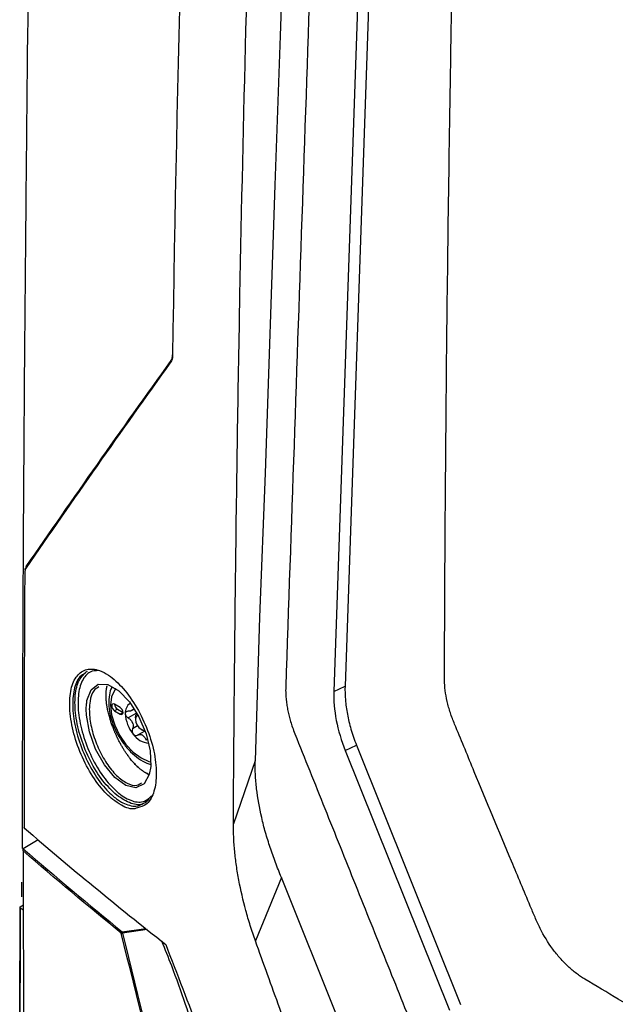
# Model space of a CAD drawing. Header units: millimetres. Extents: x 11 to 939, y -289 to 1138.
# Tile 75 of 86: x 694 to 732, y 902 to 964. Entities that reach past the tile are written whole.
import ezdxf

# ---------------------------------------------------------------- set-up
doc = ezdxf.new("R2010")
doc.units = ezdxf.units.MM

msp = doc.modelspace()

# ---------------------------------------------------------------- linework, layer by layer
at = {"color": 7, "linetype": 'Continuous', "lineweight": 25}
for p, q in [((718.92, 1041.713), (714.794, 921.762)), ((718.206, 1041.125), (714.088, 921.419)), ((714.088, 921.419), (714.794, 921.762)), ((700.685, 920.415), (700.332, 920.619)), ((700.508, 920.313), (700.332, 920.211)), ((700.508, 920.313), (700.862, 920.109)), ((701.394, 920.218), (701.551, 920.308)), ((700.332, 920.211), (700.685, 920.006)), ((700.862, 920.109), (700.685, 920.006)), ((701.64, 919.762), (701.64, 919.66)), ((701.993, 919.047), (702.082, 918.996)), ((702.223, 918.941), (702.082, 918.996)), ((702.223, 918.941), (701.765, 918.677)), ((714.809, 917.71), (715.514, 918.052)), ((715.514, 918.052), (722.046, 901.771)), ((714.809, 917.71), (721.34, 901.428)), ((709.156, 917.065), (707.788, 913.119)), ((695.527, 912.112), (694.604, 911.541)), ((710.796, 909.743), (709.171, 905.768)), ((694.509, 908.526), (694.515, 909.45)), ((694.401, 907.9), (694.611, 908.034)), ((694.402, 907.842), (694.613, 907.709))]:
    msp.add_line(p, q, dxfattribs=at)
at = {"color": 8, "linetype": 'Continuous', "lineweight": 25}
for p, q in [((701.708, 920.061), (701.183, 919.758)), ((701.776, 919.258), (701.45, 919.07)), ((702.387, 918.419), (702.3, 918.369)), ((700.813, 906.337), (702.288, 906.542)), ((702.37, 906.475), (700.828, 906.26))]:
    msp.add_line(p, q, dxfattribs=at)
at = {"color": 7, "linetype": 'Continuous', "lineweight": 25, "flags": 128}
for points in [[(713.625, 1047.058), (713.623, 1046.981), (713.3, 1037.603), (712.977, 1028.225), (712.655, 1018.848), (712.332, 1009.47), (712.01, 1000.092), (711.365, 981.337), (710.719, 962.582), (710.397, 953.204), (709.775, 935.134), (709.429, 926.082), (709.156, 917.065)], [(698.6, 920.848), (698.852, 921.525), (698.853, 921.527), (699.307, 921.881), (699.91, 921.861), (700.589, 921.471), (701.264, 920.762), (701.857, 919.824), (702.305, 918.764), (702.562, 917.691), (702.6, 916.721), (702.509, 916.213), (702.184, 915.626), (701.673, 915.382), (701.032, 915.517), (700.343, 916.016), (699.69, 916.811), (699.143, 917.802), (698.757, 918.88), (698.569, 919.931), (698.555, 920.302), (698.555, 920.302)], [(700.332, 920.619), (700.264, 920.642), (700.207, 920.631), (700.168, 920.587), (700.155, 920.517), (700.168, 920.431), (700.207, 920.343), (700.264, 920.265), (700.332, 920.211)], [(700.685, 920.006), (700.753, 919.983), (700.81, 919.994), (700.849, 920.038), (700.862, 920.109), (700.849, 920.194), (700.81, 920.283), (700.753, 920.36), (700.685, 920.415)], [(701.64, 919.762), (701.673, 919.937), (701.769, 920.048), (701.769, 920.048)], [(701.805, 919.91), (701.743, 919.888), (701.667, 919.8), (701.64, 919.66), (701.667, 919.488), (701.743, 919.311), (701.858, 919.156), (701.993, 919.047), (702.129, 919), (702.203, 919.006)], [(719.021, 889.218), (714.418, 900.705), (710.796, 909.743)]]:
    msp.add_lwpolyline(points, dxfattribs=at)
at = {"color": 8, "linetype": 'Continuous', "lineweight": 25, "flags": 128}
msp.add_lwpolyline([(700.405, 921.601), (700.337, 921.515), (700.146, 921.093), (700.081, 920.559), (700.146, 919.95), (700.337, 919.307), (700.641, 918.675), (701.037, 918.095), (701.498, 917.608), (701.993, 917.247), (702.488, 917.037), (702.614, 917.009)], dxfattribs=at)
at = {"color": 7, "linetype": 'Continuous', "lineweight": 25}
for centre, radius, start, end in [((703.91, 942.142), 0.0586, 124.81298, 215.51007), ((694.823, 929.212), 0.0595, 124.61011, 213.14031), ((700.706, 920.631), 0.375, 181.86656, 238.12806), ((701.697, 920.096), 0.697, 122.9168, 185.71053), ((701.794, 920.044), 0.409, 141.0957, 148.70296), ((701.286, 920.402), 0.215, 317.65176, 332.1469), ((703.15, 920.126), 2.149, 182.63929, 219.77207), ((702.99, 920.044), 1.641, 199.69993, 202.71143), ((700.659, 919.14), 0.861, 18.33355, 24.07781), ((702.565, 919.455), 1.278, 213.43491, 266.57046), ((702.56, 919.506), 0.957, 237.84476, 242.16061), ((701.831, 918.245), 0.502, 55.88661, 64.11876), ((694.716, 912.88), 0.075, 180.04891, 229.3648), ((694.673, 912.881), 0.032, 182.55406, 233.15584), ((694.693, 912.855), 0.0416, 231.41426, 280.29739), ((700.854, 906.244), 0.102, 113.96118, 176.05046), ((700.771, 906.434), 0.184, 264.18385, 288.05718), ((700.488, 906.232), 0.341, 4.57105, 17.91931)]:
    msp.add_arc(centre, radius, start, end, dxfattribs=at)
at = {"color": 8, "linetype": 'Continuous', "lineweight": 25}
msp.add_arc((694.695, 912.853), 0.0414, 177.0098, 227.53415, dxfattribs=at)
at = {"color": 7, "linetype": 'Continuous', "lineweight": 25}
for points, knots in [([(696.683, 1056.285), (696.431, 1046.746), (695.872, 1025.56), (695.256, 992.879), (694.913, 967.721), (694.699, 945.973), (694.578, 930.405), (694.538, 916.92), (694.523, 911.576)], [0, 0, 0, 0, 0.196367, 0.436095, 0.67582, 0.718331, 0.888374, 1, 1, 1, 1]), ([(707.92, 1050.557), (707.399, 1041.449), (706.926, 1032.367), (706.075, 1014.252), (705.698, 1005.22), (704.71, 978.202), (704.242, 960.295), (703.965, 942.497)], [0, 0, 0, 0, 0.25, 0.25, 0.5, 0.5, 1, 1, 1, 1]), ([(707.789, 913.119), (707.799, 915.876), (707.823, 918.628), (707.875, 924.143), (707.904, 926.904), (708.006, 935.195), (708.093, 940.732), (708.412, 957.375), (708.699, 968.512), (709.423, 990.865), (709.861, 1002.082), (710.63, 1018.966), (710.905, 1024.604), (711.347, 1033.074), (711.499, 1035.9), (711.809, 1041.558), (711.968, 1044.391), (712.138, 1047.221)], [0, 0, 0, 0, 0.0625, 0.0625, 0.125, 0.125, 0.25, 0.25, 0.5, 0.5, 0.75, 0.75, 0.875, 0.875, 0.9375, 0.9375, 1, 1, 1, 1]), ([(715.236, 1042.84), (714.903, 1033.146), (714.218, 1013.246), (713.171, 982.817), (712.113, 952.049), (711.415, 931.756), (711.064, 921.546), (711.069, 921.261), (711.098, 920.885), (711.144, 920.541), (711.205, 920.206), (711.28, 919.873), (711.373, 919.532), (711.488, 919.17), (711.587, 918.904), (712.259, 917.227), (713.516, 914.095), (715.448, 909.277), (717.372, 904.481), (718.612, 901.389), (719.314, 899.64), (719.511, 899.208), (719.816, 898.645), (720.139, 898.135), (720.483, 897.662), (720.858, 897.213), (721.205, 896.854), (721.517, 896.569), (721.774, 896.356), (722.067, 896.139), (722.3, 895.989), (725.977, 893.866), (733.369, 889.598), (741.169, 885.096), (745.069, 882.844)], [0.0038696, 0.0038696, 0.0038696, 0.0038696, 0.1460177, 0.2920354, 0.438053, 0.5840707, 0.5840707, 0.5866513, 0.5892319, 0.5918126, 0.5943932, 0.5969738, 0.5995544, 0.6021351, 0.6047157, 0.6047157, 0.6313328, 0.6579499, 0.6845671, 0.7111842, 0.7111842, 0.715513, 0.7198419, 0.7241707, 0.7284995, 0.7328284, 0.7371572, 0.7393216, 0.741486, 0.7436504, 0.7458148, 0.7458148, 0.8007035, 0.8555921, 0.8555921, 0.8555921, 0.8555921]), ([(748.996, 892.062), (743.251, 895.379), (737.566, 898.727), (731.237, 902.528), (730.535, 902.951), (729.746, 903.427), (729.658, 903.48), (729.483, 903.598), (729.396, 903.66), (729.134, 903.858), (728.958, 904.007), (728.619, 904.325), (728.454, 904.496), (728.214, 904.769), (728.134, 904.862), (727.979, 905.056), (727.902, 905.156), (727.528, 905.664), (727.263, 906.096), (726.973, 906.669), (726.917, 906.785), (726.812, 907.018), (726.763, 907.135), (726.615, 907.486), (726.125, 908.656), (724.852, 911.698), (723.682, 914.509), (722.516, 917.322), (722.127, 918.26), (721.691, 919.316), (721.642, 919.433), (721.548, 919.668), (721.503, 919.786), (721.378, 920.141), (721.306, 920.379), (721.123, 921.099), (721.057, 921.548), (721.034, 922.074), (721.033, 922.177), (721.034, 922.382), (721.035, 922.689), (721.037, 923.406), (721.043, 924.84), (721.048, 926.069), (721.06, 928.529), (721.07, 930.17), (721.103, 935.095), (721.13, 938.381), (721.231, 948.25), (721.321, 954.843), (721.889, 987.869), (722.715, 1014.496), (723.911, 1041.315)], [0, 0, 0, 0, 0.125, 0.125, 0.140625, 0.140625, 0.142578, 0.142578, 0.144531, 0.144531, 0.148437, 0.148437, 0.152344, 0.152344, 0.154297, 0.154297, 0.15625, 0.15625, 0.164062, 0.164062, 0.166016, 0.166016, 0.167969, 0.167969, 0.171875, 0.1875, 0.21875, 0.21875, 0.234375, 0.234375, 0.236328, 0.236328, 0.238281, 0.238281, 0.242187, 0.242187, 0.25, 0.25, 0.251953, 0.251953, 0.253906, 0.257812, 0.265625, 0.28125, 0.28125, 0.3125, 0.3125, 0.375, 0.375, 0.5, 0.5, 1, 1, 1, 1]), ([(694.716, 929.046), (694.718, 929.068), (694.723, 929.135), (694.748, 929.177), (694.765, 929.206)], [0, 0, 0, 0, 0.320699, 1, 1, 1, 1]), ([(700.211, 914.65), (700.087, 914.757), (699.655, 915.131), (698.937, 916.045), (698.194, 917.445), (697.686, 918.962), (697.469, 920.404), (697.557, 921.614), (697.935, 922.468), (698.563, 922.882), (699.279, 922.817), (700.067, 922.408), (700.889, 921.663), (701.756, 920.442), (702.445, 918.991), (702.875, 917.487), (703.001, 916.099), (702.81, 914.995), (702.386, 914.276), (701.952, 914.171), (701.762, 914.125)], [0, 0, 0, 0, 0.0244228, 0.0851589, 0.1458249, 0.2058595, 0.2649821, 0.3233678, 0.3815539, 0.4401555, 0.4995717, 0.5371936, 0.5978337, 0.6584809, 0.7188131, 0.7784254, 0.8373116, 0.8957447, 0.9541528, 1, 1, 1, 1]), ([(700.462, 914.915), (700.17, 915.192), (699.576, 915.755), (698.785, 917.037), (698.185, 918.48), (697.852, 919.935), (697.821, 921.213), (698.067, 922.221), (698.441, 922.545), (698.628, 922.707)], [0, 0, 0, 0, 0.141789, 0.288394, 0.434027, 0.577668, 0.719264, 0.859781, 1, 1, 1, 1]), ([(699.329, 922.735), (699.142, 922.726), (698.715, 922.705), (698.263, 922.142), (698.01, 921.197), (698.044, 919.945), (698.364, 918.532), (698.944, 917.126), (699.708, 915.878), (700.282, 915.328), (700.565, 915.058)], [0, 0, 0, 0, 0.09841, 0.22535, 0.351928, 0.479475, 0.608877, 0.740098, 0.872215, 1, 1, 1, 1]), ([(698.502, 922.567), (698.378, 922.503), (698.045, 922.332), (697.753, 921.565), (697.66, 920.405), (697.872, 918.996), (698.362, 917.52), (699.081, 916.155), (699.775, 915.264), (700.192, 914.899), (700.312, 914.794)], [0, 0, 0, 0, 0.082998, 0.222816, 0.363104, 0.505169, 0.64945, 0.795276, 0.941287, 1, 1, 1, 1]), ([(699.335, 921.709), (699.227, 921.644), (698.966, 921.486), (698.78, 920.945), (698.755, 920.472), (698.746, 920.292)], [0, 0, 0, 0, 0.306025, 0.736247, 1, 1, 1, 1]), ([(699.801, 921.381), (699.802, 921.398), (699.805, 921.434), (699.81, 921.488), (699.817, 921.54), (699.822, 921.573), (699.825, 921.589)], [0, 0, 0, 0, 0.230041, 0.500017, 0.769716, 1, 1, 1, 1]), ([(699.825, 921.589), (699.829, 921.613), (699.835, 921.645), (699.846, 921.693), (699.855, 921.731), (699.862, 921.76), (699.866, 921.774)], [0, 0, 0, 0, 0.372057, 0.500629, 0.750492, 1, 1, 1, 1]), ([(700.18, 921.709), (700.173, 921.698), (700.077, 921.558), (699.995, 921.199), (699.944, 920.646), (700.022, 920.021), (700.211, 919.374), (700.504, 918.736), (700.884, 918.143), (701.333, 917.619), (701.832, 917.202), (702.267, 916.934), (702.529, 916.87), (702.613, 916.849)], [0, 0, 0, 0, 0.007717, 0.105247, 0.207676, 0.313171, 0.419049, 0.524612, 0.630091, 0.73587, 0.842342, 0.949977, 1, 1, 1, 1]), ([(714.794, 921.762), (714.784, 921.476), (714.801, 920.898), (714.923, 920.002), (715.147, 919.066), (715.374, 918.402), (715.514, 918.052)], [0.62581149, 0.62581149, 0.62581149, 0.62581149, 0.62840409, 0.63099669, 0.6335893, 0.6361819, 0.6361819, 0.6361819, 0.6361819]), ([(699.805, 920.904), (699.804, 920.924), (699.8, 920.972), (699.795, 921.055), (699.792, 921.167), (699.794, 921.279), (699.799, 921.353), (699.801, 921.381)], [0, 0, 0, 0, 0.116492, 0.283344, 0.499962, 0.806712, 1, 1, 1, 1]), ([(699.881, 920.358), (699.876, 920.382), (699.866, 920.437), (699.849, 920.531), (699.83, 920.654), (699.815, 920.782), (699.808, 920.869), (699.805, 920.904)], [0, 0, 0, 0, 0.124762, 0.291339, 0.499872, 0.796754, 1, 1, 1, 1]), ([(714.088, 921.419), (714.069, 920.857), (714.12, 920.241), (714.365, 918.977), (714.559, 918.331), (714.809, 917.71)], [0, 0, 0, 0, 0.5, 0.5, 1, 1, 1, 1]), ([(698.746, 920.292), (698.748, 920.174), (698.758, 919.749), (698.909, 918.92), (699.284, 917.86), (699.817, 916.884), (700.454, 916.099), (701.118, 915.62), (701.677, 915.462), (701.93, 915.62), (702.025, 915.68)], [0, 0, 0, 0, 0.053566, 0.193237, 0.333711, 0.475763, 0.619928, 0.765704, 0.911559, 1, 1, 1, 1]), ([(700.026, 919.765), (699.996, 919.866), (699.973, 919.969), (699.925, 920.166), (699.9, 920.262), (699.881, 920.358)], [0, 0, 0, 0, 0.5, 0.5, 1, 1, 1, 1]), ([(700.232, 919.155), (700.222, 919.181), (700.199, 919.24), (700.162, 919.342), (700.114, 919.479), (700.067, 919.623), (700.038, 919.724), (700.026, 919.765)], [0, 0, 0, 0, 0.1249949, 0.2916591, 0.49989, 0.7968676, 1, 1, 1, 1]), ([(701.183, 920.179), (701.132, 920.183), (701.086, 920.171), (701.022, 920.117), (701.003, 920.075), (701.003, 920.027)], [0, 0, 0, 0, 0.5, 0.5, 1, 1, 1, 1]), ([(701.003, 920.027), (701.003, 919.979), (701.022, 919.925), (701.086, 919.828), (701.132, 919.786), (701.183, 919.758)], [0, 0, 0, 0, 0.5, 0.5, 1, 1, 1, 1]), ([(701.183, 919.758), (701.238, 919.728), (701.289, 919.691), (701.379, 919.6), (701.417, 919.548), (701.445, 919.491)], [0, 0, 0, 0, 0.5, 0.5, 1, 1, 1, 1]), ([(700.357, 918.848), (700.346, 918.873), (700.325, 918.924), (700.299, 918.99), (700.267, 919.066), (700.247, 919.118), (700.232, 919.155)], [0, 0, 0, 0, 0.2492493, 0.4993368, 0.6313596, 1, 1, 1, 1]), ([(701.45, 919.07), (701.428, 919.024), (701.42, 918.968), (701.437, 918.853), (701.462, 918.796), (701.498, 918.751)], [0, 0, 0, 0, 0.5, 0.5, 1, 1, 1, 1]), ([(700.494, 918.548), (700.483, 918.57), (700.459, 918.62), (700.424, 918.697), (700.389, 918.774), (700.367, 918.825), (700.357, 918.848)], [0, 0, 0, 0, 0.229629, 0.500035, 0.770527, 1, 1, 1, 1]), ([(700.799, 917.971), (700.783, 917.998), (700.749, 918.056), (700.697, 918.15), (700.634, 918.265), (700.578, 918.375), (700.536, 918.461), (700.515, 918.504), (700.504, 918.526), (700.499, 918.537), (700.496, 918.542), (700.495, 918.545), (700.494, 918.546), (700.494, 918.547), (700.494, 918.547), (700.494, 918.547), (700.494, 918.548), (700.494, 918.548), (700.494, 918.548), (700.494, 918.548), (700.494, 918.548), (700.494, 918.548), (700.494, 918.548)], [0, 0, 0, 0, 0.146061, 0.312743, 0.500005, 0.749957, 0.874951, 0.937475, 0.968737, 0.984368, 0.992184, 0.996092, 0.998046, 0.999023, 0.999512, 0.999756, 0.999878, 0.999939, 0.99997, 0.999985, 0.999992, 1, 1, 1, 1]), ([(701.498, 918.751), (701.535, 918.706), (701.581, 918.674), (701.677, 918.648), (701.725, 918.654), (701.765, 918.677)], [0, 0, 0, 0, 0.5, 0.5, 1, 1, 1, 1]), ([(701.765, 918.677), (701.809, 918.703), (701.856, 918.718), (701.954, 918.725), (702.003, 918.717), (702.051, 918.696)], [0, 0, 0, 0, 0.5, 0.5, 1, 1, 1, 1]), ([(701.134, 917.446), (701.114, 917.475), (701.056, 917.557), (700.961, 917.699), (700.871, 917.846), (700.817, 917.938), (700.799, 917.971)], [0, 0, 0, 0, 0.174945, 0.500085, 0.824314, 1, 1, 1, 1]), ([(701.31, 917.21), (701.296, 917.227), (701.267, 917.265), (701.221, 917.326), (701.176, 917.387), (701.147, 917.428), (701.134, 917.446)], [0, 0, 0, 0, 0.223043, 0.500041, 0.777264, 1, 1, 1, 1]), ([(701.489, 916.992), (701.459, 917.027), (701.43, 917.062), (701.37, 917.135), (701.339, 917.172), (701.31, 917.21)], [0, 0, 0, 0, 0.5, 0.5, 1, 1, 1, 1]), ([(701.847, 916.628), (701.788, 916.68), (701.727, 916.737), (701.607, 916.859), (701.549, 916.924), (701.489, 916.992)], [0, 0, 0, 0, 0.5, 0.5, 1, 1, 1, 1]), ([(701.489, 916.992), (701.549, 916.923), (701.609, 916.859), (701.728, 916.737), (701.788, 916.68), (701.847, 916.628)], [0, 0, 0, 0, 0.5, 0.5, 1, 1, 1, 1]), ([(702.199, 916.361), (702.142, 916.396), (702.088, 916.438), (701.971, 916.527), (701.907, 916.574), (701.847, 916.628)], [0, 0, 0, 0, 0.5, 0.5, 1, 1, 1, 1]), ([(710.796, 909.743), (710.733, 909.902), (710.671, 910.06), (710.548, 910.376), (710.489, 910.534), (710.314, 911.007), (710.203, 911.321), (709.991, 911.948), (709.892, 912.26), (709.714, 912.882), (709.633, 913.192), (709.418, 914.12), (709.312, 914.728), (709.21, 915.618), (709.186, 915.912), (709.156, 916.493), (709.151, 916.78), (709.156, 917.065)], [0, 0, 0, 0, 0.0625, 0.0625, 0.125, 0.125, 0.25, 0.25, 0.375, 0.375, 0.5, 0.5, 0.75, 0.75, 0.875, 0.875, 1, 1, 1, 1]), ([(702.528, 916.205), (702.476, 916.221), (702.421, 916.242), (702.311, 916.294), (702.256, 916.326), (702.199, 916.361)], [0, 0, 0, 0, 0.5, 0.5, 1, 1, 1, 1]), ([(702.504, 914.645), (702.393, 914.543), (702.093, 914.268), (701.371, 914.314), (700.77, 914.712), (700.462, 914.915)], [0, 0, 0, 0, 0.222914, 0.603182, 1, 1, 1, 1]), ([(700.565, 915.058), (700.574, 915.051), (700.871, 914.808), (701.454, 914.487), (702.188, 914.431), (702.511, 914.74), (702.654, 914.876)], [0, 0, 0, 0, 0.011038, 0.370209, 0.722512, 1, 1, 1, 1]), ([(700.841, 914.439), (701.13, 914.32), (701.626, 914.116), (701.998, 914.322), (702.153, 914.408)], [0, 0, 0, 0, 0.582849, 1, 1, 1, 1]), ([(709.171, 905.768), (709.061, 906.087), (708.95, 906.405), (708.747, 907.041), (708.654, 907.36), (708.393, 908.315), (708.247, 908.946), (708.071, 909.881), (708.021, 910.19), (707.934, 910.798), (707.898, 911.098), (707.841, 911.69), (707.819, 911.982), (707.794, 912.556), (707.791, 912.837), (707.789, 913.119)], [0, 0, 0, 0, 0.125, 0.125, 0.25, 0.25, 0.5, 0.5, 0.625, 0.625, 0.75, 0.75, 0.875, 0.875, 1, 1, 1, 1]), ([(694.594, 911.534), (694.579, 911.521), (694.573, 911.5), (694.573, 911.46), (694.577, 911.439), (694.586, 911.419)], [0, 0, 0, 0, 0.5, 0.5, 1, 1, 1, 1]), ([(696.734, 737.038), (696.322, 751.131), (695.962, 765.26), (695.355, 793.592), (695.107, 807.795), (694.722, 836.276), (694.582, 850.552), (694.409, 879.172), (694.377, 893.518), (694.401, 907.9)], [0, 0, 0, 0, 0.25, 0.25, 0.5, 0.5, 0.75, 0.75, 1, 1, 1, 1]), ([(694.401, 907.9), (694.396, 907.896), (694.391, 907.892), (694.388, 907.888), (694.385, 907.883), (694.383, 907.878), (694.382, 907.873), (694.382, 907.869), (694.383, 907.864), (694.385, 907.859), (694.387, 907.854), (694.391, 907.85), (694.396, 907.846), (694.398, 907.844), (694.4, 907.843), (694.402, 907.842)], [0, 0, 0, 0, 0.0000503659, 0.0000503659, 0.0000503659, 0.0001007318, 0.0001007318, 0.0001007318, 0.0001510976, 0.0001510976, 0.0001510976, 0.0002014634, 0.0002014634, 0.0002014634, 0.0002202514, 0.0002202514, 0.0002202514, 0.0002202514]), ([(694.402, 907.842), (694.378, 893.46), (694.41, 879.115), (694.583, 850.494), (694.722, 836.218), (695.108, 807.737), (695.355, 793.533), (695.963, 765.199), (696.322, 751.071), (696.734, 736.977)], [0, 0, 0, 0, 0.25, 0.25, 0.5, 0.5, 0.75, 0.75, 1, 1, 1, 1]), ([(700.828, 906.26), (702.831, 898.047), (704.889, 889.861), (709.115, 873.547), (711.283, 865.418), (713.508, 857.319)], [0, 0, 0, 0, 0.5, 0.5, 1, 1, 1, 1]), ([(715.373, 888.871), (714.848, 890.274), (714.323, 891.679), (713.28, 894.491), (712.761, 895.898), (711.728, 898.714), (711.212, 900.123), (710.185, 902.944), (709.673, 904.355), (709.171, 905.768)], [0, 0, 0, 0, 0.25, 0.25, 0.5, 0.5, 0.75, 0.75, 1, 1, 1, 1])]:
    msp.add_open_spline(points, degree=3, knots=knots, dxfattribs=at)
for points in [[(703.965, 942.497), (703.962, 942.333), (703.927, 942.198), (703.862, 942.108)], [(703.876, 942.19), (703.936, 942.274), (703.969, 942.399), (703.971, 942.552)], [(703.862, 942.108), (700.724, 937.73), (697.692, 933.419), (694.773, 929.18)], [(694.789, 929.261), (697.707, 933.5), (700.739, 937.812), (703.876, 942.19)], [(694.773, 929.18), (694.721, 929.104), (694.693, 928.99), (694.692, 928.85)], [(694.692, 928.85), (694.662, 923.508), (694.649, 918.177), (694.653, 912.856)], [(701.445, 920.257), (701.389, 920.198), (701.293, 920.171), (701.183, 920.179)], [(701.476, 919.411), (701.511, 919.291), (701.498, 919.169), (701.45, 919.07)], [(702.113, 918.66), (702.2, 918.597), (702.263, 918.491), (702.3, 918.369)], [(702.199, 916.361), (702.256, 916.326), (702.368, 916.264), (702.476, 916.221), (702.528, 916.205)], [(694.653, 912.856), (697.534, 910.384), (700.498, 907.945), (703.543, 905.54)], [(700.753, 906.251), (698.656, 907.957), (696.6, 909.679), (694.586, 911.419)], [(694.586, 911.419), (694.613, 896.716), (694.774, 882.093), (695.068, 867.553)], [(694.594, 911.534), (694.597, 911.536), (694.601, 911.539), (694.604, 911.541)], [(694.604, 911.541), (696.632, 909.789), (698.702, 908.054), (700.813, 906.337)], [(713.462, 857.317), (709.007, 873.514), (704.773, 889.83), (700.753, 906.251)], [(703.543, 905.54), (704.958, 901.841), (706.393, 898.15), (707.846, 894.467)]]:
    msp.add_open_spline(points, degree=3, dxfattribs=at)
at = {"color": 8, "linetype": 'Continuous', "lineweight": 25}
for points, knots in [([(698.555, 920.302), (698.555, 920.4), (698.559, 920.494), (698.574, 920.676), (698.586, 920.764), (698.6, 920.848)], [0, 0, 0, 0, 0.5, 0.5, 1, 1, 1, 1]), ([(701.762, 914.125), (701.712, 914.102), (701.433, 913.978), (700.875, 914.181), (700.392, 914.522), (700.211, 914.65)], [0, 0, 0, 0, 0.119492, 0.66787, 1, 1, 1, 1]), ([(717.706, 862.975), (717.524, 863.347), (717.112, 864.192), (716.417, 865.614), (715.621, 867.261), (714.814, 868.94), (714.09, 870.555), (713.453, 872.074), (712.878, 873.537), (712.223, 875.321), (711.491, 877.496), (710.887, 879.47), (710.484, 880.856), (710.273, 881.598), (710.064, 882.351), (709.856, 883.115), (709.649, 883.89), (709.41, 884.797), (709.104, 885.998), (708.689, 887.653), (708.191, 889.644), (707.672, 891.719), (707.189, 893.599), (706.725, 895.358), (706.188, 897.296), (705.546, 899.467), (704.778, 901.842), (704.036, 903.92), (703.509, 905.228), (703.301, 905.743)], [0, 0, 0, 0, 0.027188, 0.061764, 0.103966, 0.147531, 0.18436, 0.220689, 0.256435, 0.288436, 0.346733, 0.408843, 0.42571, 0.442816, 0.460157, 0.477726, 0.495518, 0.513527, 0.540145, 0.578031, 0.62705, 0.676624, 0.720129, 0.755953, 0.797417, 0.853557, 0.906077, 0.96304, 1, 1, 1, 1])]:
    msp.add_open_spline(points, degree=3, knots=knots, dxfattribs=at)
msp.add_open_spline([(700.312, 914.794), (700.401, 914.722), (700.578, 914.59), (700.754, 914.485), (700.841, 914.439)], degree=3, dxfattribs=at)

doc.saveas('drawing.dxf')
